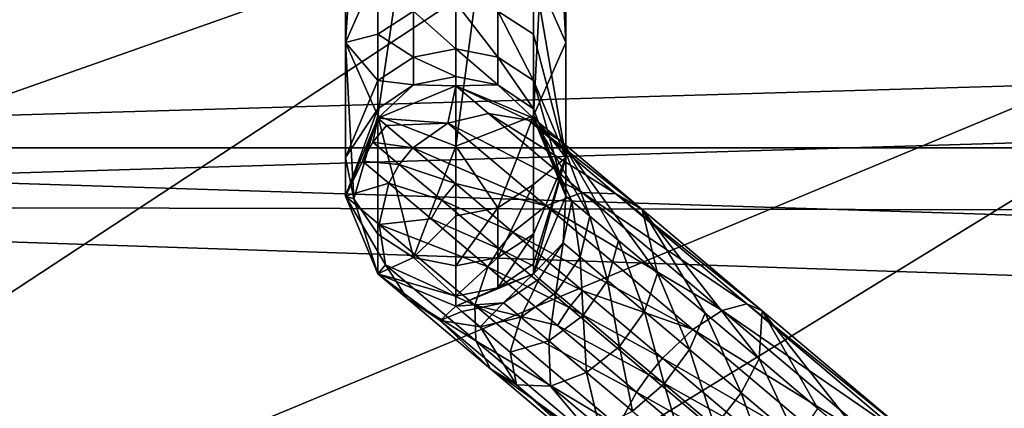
# Model space of a CAD drawing. Header units: metres. Extents: x -1004 to 0, y -708 to 0.
# Tile 22 of 123: x -875 to -817, y -96 to -73. Entities that reach past the tile are written whole.
import ezdxf

# ---------------------------------------------------------------- set-up
doc = ezdxf.new("R2010")
doc.units = ezdxf.units.M

msp = doc.modelspace()

# ---------------------------------------------------------------- linework, layer by layer
at = {"layer": 'top0123410'}
for points in [[(-948.983276, -55.06852, 2077.158447), (-942.551392, -80.844574, 2094.340576), (-55.070724, -55.06852, 2077.158447)], [(-942.551392, -80.844574, 2094.340576), (-61.497997, -80.844612, 2094.340576), (-55.070724, -55.06852, 2077.158447)], [(-946.368103, -57.683689, 2075.415039), (-57.681248, -57.683689, 2075.415039), (-939.832214, -84.262329, 2093.132324)], [(-57.681248, -57.683689, 2075.415039), (-64.764374, -86.017784, 2094.30249), (-939.832214, -84.262329, 2093.132324)], [(-61.497997, -80.844612, 2094.340576), (-942.551392, -80.844574, 2094.340576), (-71.917648, -108.310623, 2112.649414)], [(-942.551392, -80.844574, 2094.340576), (-932.131714, -108.310646, 2112.649414), (-71.917648, -108.310623, 2112.649414)], [(-929.595459, -111.251724, 2111.123535), (-939.832214, -84.262329, 2093.132324), (-75.315742, -113.109207, 2112.361572)], [(-939.832214, -84.262329, 2093.132324), (-64.764374, -86.017784, 2094.30249), (-75.315742, -113.109207, 2112.361572)]]:
    msp.add_3dface(points, dxfattribs=at)
at = {"layer": 'top0123411'}
for points in [[(-843.257874, -41.788357, 952.106079), (-843.257874, -74.640091, 861.848328), (-845.161133, -37.469856, 950.534241)], [(-843.257874, -74.640091, 861.848328), (-845.161133, -70.321594, 860.276489), (-845.161133, -37.469856, 950.534241)], [(-854.353882, -46.107525, 953.678162), (-856.257874, -41.788357, 952.106079), (-856.257874, -74.640091, 861.848328)], [(-854.353882, -70.32093, 860.276245), (-856.257874, -74.640091, 861.848328), (-856.257874, -41.788357, 952.106079)], [(-843.257874, -74.640091, 861.848328), (-843.257874, -41.788357, 952.106079), (-845.161133, -78.958595, 863.420166)], [(-843.257874, -41.788357, 952.106079), (-845.161133, -46.106857, 953.677917), (-845.161133, -78.958595, 863.420166)], [(-854.353882, -78.959259, 863.42041), (-854.353882, -46.107525, 953.678162), (-856.257874, -74.640091, 861.848328)], [(-849.757385, -47.896347, 954.329224), (-854.353882, -46.107525, 953.678162), (-854.353882, -78.959259, 863.42041)], [(-845.161133, -78.958595, 863.420166), (-845.161133, -46.106857, 953.677917), (-849.757385, -80.748085, 864.071472)], [(-845.161133, -46.106857, 953.677917), (-849.757385, -47.896347, 954.329224), (-849.757385, -80.748085, 864.071472)], [(-849.757385, -80.748085, 864.071472), (-849.757385, -47.896347, 954.329224), (-854.353882, -78.959259, 863.42041)], [(-856.257874, -74.640091, 861.848328), (-854.353882, -70.32093, 860.276245), (-854.354065, -74.135628, 848.178345)], [(-854.354065, -74.135628, 848.178345), (-854.353882, -70.32093, 860.276245), (-852.2453, -72.774612, 847.81366)], [(-845.161133, -70.321594, 860.276489), (-845.161682, -74.135628, 848.178345), (-847.270386, -72.774612, 847.81366)], [(-843.257874, -81.407585, 836.592102), (-845.161682, -74.135628, 848.178345), (-845.161133, -70.321594, 860.276489)], [(-843.257874, -74.640091, 861.848328), (-843.257874, -81.407585, 836.592102), (-845.161133, -70.321594, 860.276489)], [(-852.2453, -72.774612, 847.81366), (-849.757874, -72.296692, 847.685608), (-849.757874, -75.00634, 835.463379)], [(-849.757874, -72.296692, 847.685608), (-847.270386, -72.774612, 847.81366), (-847.270386, -75.493599, 835.549316)], [(-849.757874, -72.296692, 847.685608), (-847.270386, -75.493599, 835.549316), (-849.757874, -75.00634, 835.463379)], [(-854.354065, -74.135628, 848.178345), (-852.2453, -72.774612, 847.81366), (-852.2453, -75.493599, 835.549316)], [(-852.2453, -75.493599, 835.549316), (-852.2453, -72.774612, 847.81366), (-849.757874, -75.00634, 835.463379)], [(-847.270386, -72.774612, 847.81366), (-845.161682, -76.881218, 835.794006), (-847.270386, -75.493599, 835.549316)], [(-847.270386, -72.774612, 847.81366), (-845.161682, -74.135628, 848.178345), (-845.161682, -76.881218, 835.794006)], [(-854.354065, -76.881218, 835.794006), (-856.257874, -74.640091, 861.848328), (-854.354065, -74.135628, 848.178345)], [(-854.354065, -76.881218, 835.794006), (-854.354065, -74.135628, 848.178345), (-852.2453, -75.493599, 835.549316)], [(-845.161682, -74.135628, 848.178345), (-843.257874, -81.407585, 836.592102), (-845.161682, -76.881218, 835.794006)], [(-854.353882, -78.959259, 863.42041), (-856.257874, -74.640091, 861.848328), (-855.763062, -83.857231, 837.024048)], [(-855.763062, -83.857231, 837.024048), (-856.257874, -74.640091, 861.848328), (-856.257874, -81.407585, 836.592102)], [(-856.257874, -74.640091, 861.848328), (-854.354065, -76.881218, 835.794006), (-856.257874, -81.407585, 836.592102)], [(-843.257874, -74.640091, 861.848328), (-845.161133, -78.958595, 863.420166), (-843.257874, -81.407585, 836.592102)], [(-854.354065, -76.881218, 835.794006), (-852.2453, -75.493599, 835.549316), (-852.2453, -77.133324, 823.094666)], [(-852.2453, -75.493599, 835.549316), (-849.757874, -75.00634, 835.463379), (-849.757874, -76.640419, 823.051514)], [(-852.2453, -77.133324, 823.094666), (-852.2453, -75.493599, 835.549316), (-849.757874, -76.640419, 823.051514)], [(-849.757874, -76.640419, 823.051514), (-849.757874, -75.00634, 835.463379), (-847.270386, -77.133324, 823.094666)], [(-849.757874, -75.00634, 835.463379), (-847.270386, -75.493599, 835.549316), (-847.270386, -77.133324, 823.094666)], [(-847.270386, -77.133324, 823.094666), (-847.270386, -75.493599, 835.549316), (-845.161682, -78.53698, 823.217468)], [(-847.270386, -75.493599, 835.549316), (-845.161682, -76.881218, 835.794006), (-845.161682, -78.53698, 823.217468)], [(-849.757874, -76.640419, 823.051514), (-849.757385, -77.186501, 810.544434), (-852.2453, -77.133324, 823.094666)], [(-849.757385, -77.186501, 810.544434), (-849.757874, -76.640419, 823.051514), (-847.270386, -77.133324, 823.094666)], [(-856.257874, -81.407585, 836.592102), (-854.354065, -76.881218, 835.794006), (-854.354065, -78.53698, 823.217468)], [(-854.354065, -78.53698, 823.217468), (-854.354065, -76.881218, 835.794006), (-852.2453, -77.133324, 823.094666)], [(-852.2453, -77.133324, 823.094666), (-854.353882, -79.090134, 810.544434), (-854.354065, -78.53698, 823.217468)], [(-849.757385, -77.186501, 810.544434), (-854.353882, -79.090134, 810.544434), (-852.2453, -77.133324, 823.094666)], [(-854.353882, -79.090134, 804.123047), (-849.757385, -77.186501, 804.123047), (-850.213928, -79.393776, 790.766846)], [(-849.757385, -77.186501, 810.544434), (-849.757385, -77.186501, 804.123047), (-854.353882, -79.090134, 810.544434)], [(-849.757385, -77.186501, 804.123047), (-854.353882, -79.090134, 804.123047), (-854.353882, -79.090134, 810.544434)], [(-850.213928, -79.393776, 790.766846), (-849.757385, -77.186501, 804.123047), (-847.818604, -78.821327, 791.37262)], [(-845.161133, -79.090843, 810.544434), (-849.757385, -77.186501, 810.544434), (-847.270386, -77.133324, 823.094666)], [(-849.757385, -77.186501, 804.123047), (-845.460449, -79.207146, 792.222412), (-847.818604, -78.821327, 791.37262)], [(-849.757385, -77.186501, 804.123047), (-845.161133, -79.090843, 804.123047), (-845.460449, -79.207146, 792.222412)], [(-845.161133, -79.090843, 810.544434), (-845.161133, -79.090843, 804.123047), (-849.757385, -77.186501, 810.544434)], [(-845.161133, -79.090843, 804.123047), (-849.757385, -77.186501, 804.123047), (-849.757385, -77.186501, 810.544434)], [(-845.161133, -79.090843, 810.544434), (-847.270386, -77.133324, 823.094666), (-845.161682, -78.53698, 823.217468)], [(-845.161682, -78.53698, 823.217468), (-845.161682, -76.881218, 835.794006), (-843.257874, -83.686501, 810.544434)], [(-845.161682, -76.881218, 835.794006), (-843.257874, -81.407585, 836.592102), (-843.257874, -83.686501, 810.544434)], [(-856.257874, -83.686501, 810.544434), (-856.257874, -81.407585, 836.592102), (-854.354065, -78.53698, 823.217468)], [(-854.353882, -79.090134, 810.544434), (-856.257874, -83.686501, 810.544434), (-854.354065, -78.53698, 823.217468)], [(-854.354065, -85.933952, 837.390259), (-854.353882, -78.959259, 863.42041), (-855.763062, -83.857231, 837.024048)], [(-854.353882, -78.959259, 863.42041), (-854.354065, -85.933952, 837.390259), (-852.2453, -87.321564, 837.634949)], [(-849.757385, -80.748085, 864.071472), (-854.353882, -78.959259, 863.42041), (-852.2453, -87.321564, 837.634949)], [(-847.818604, -78.821327, 791.37262), (-842.296631, -83.476532, 780.563171), (-850.213928, -79.393776, 790.766846)], [(-845.161133, -78.958595, 863.420166), (-849.757385, -80.748085, 864.071472), (-847.270386, -84.375793, 850.922241)], [(-847.818604, -78.821327, 791.37262), (-845.460449, -79.207146, 792.222412), (-840.306519, -83.552078, 782.133484)], [(-842.296631, -83.476532, 780.563171), (-847.818604, -78.821327, 791.37262), (-840.306519, -83.552078, 782.133484)], [(-845.161682, -83.014778, 850.557556), (-845.161133, -78.958595, 863.420166), (-847.270386, -84.375793, 850.922241)], [(-843.257874, -83.686501, 810.544434), (-845.161133, -79.090843, 810.544434), (-845.161682, -78.53698, 823.217468)], [(-845.161133, -78.958595, 863.420166), (-845.161682, -83.014778, 850.557556), (-843.257874, -81.407585, 836.592102)], [(-854.353882, -79.090134, 804.123047), (-855.24408, -81.636581, 797.23175), (-856.257874, -83.686501, 804.123047)], [(-854.353882, -79.090134, 810.544434), (-854.353882, -79.090134, 804.123047), (-856.257874, -83.686501, 810.544434)], [(-854.353882, -79.090134, 804.123047), (-856.257874, -83.686501, 804.123047), (-856.257874, -83.686501, 810.544434)], [(-854.639526, -80.516106, 797.180054), (-855.24408, -81.636581, 797.23175), (-854.353882, -79.090134, 804.123047)], [(-853.830933, -79.531326, 797.176758), (-854.639526, -80.516106, 797.180054), (-854.353882, -79.090134, 804.123047)], [(-852.281738, -80.837349, 790.497437), (-854.639526, -80.516106, 797.180054), (-853.830933, -79.531326, 797.176758)], [(-853.830933, -79.531326, 797.176758), (-854.353882, -79.090134, 804.123047), (-850.213928, -79.393776, 790.766846)], [(-850.213928, -79.393776, 790.766846), (-852.281738, -80.837349, 790.497437), (-853.830933, -79.531326, 797.176758)], [(-844.429626, -84.270142, 779.443909), (-852.281738, -80.837349, 790.497437), (-850.213928, -79.393776, 790.766846)], [(-842.296631, -83.476532, 780.563171), (-844.429626, -84.270142, 779.443909), (-850.213928, -79.393776, 790.766846)], [(-845.161133, -79.090843, 804.123047), (-843.498413, -80.4925, 793.186951), (-845.460449, -79.207146, 792.222412)], [(-845.460449, -79.207146, 792.222412), (-838.762146, -84.485283, 783.91571), (-840.306519, -83.552078, 782.133484)], [(-845.460449, -79.207146, 792.222412), (-843.498413, -80.4925, 793.186951), (-838.762146, -84.485283, 783.91571)], [(-843.257874, -83.686501, 804.123047), (-842.902893, -83.985748, 799.40979), (-845.161133, -79.090843, 804.123047)], [(-842.902893, -83.985748, 799.40979), (-841.851746, -84.871918, 794.877686), (-845.161133, -79.090843, 804.123047)], [(-845.161133, -79.090843, 804.123047), (-841.851746, -84.871918, 794.877686), (-843.498413, -80.4925, 793.186951)], [(-843.257874, -83.686501, 810.544434), (-843.257874, -83.686501, 804.123047), (-845.161133, -79.090843, 810.544434)], [(-843.257874, -83.686501, 804.123047), (-845.161133, -79.090843, 804.123047), (-845.161133, -79.090843, 810.544434)], [(-854.639526, -80.516106, 797.180054), (-853.091064, -81.82151, 790.503845), (-855.24408, -81.636581, 797.23175)], [(-854.639526, -80.516106, 797.180054), (-852.281738, -80.837349, 790.497437), (-853.091064, -81.82151, 790.503845)], [(-843.498413, -80.4925, 793.186951), (-837.847717, -88.247414, 787.039734), (-838.762146, -84.485283, 783.91571)], [(-841.851746, -84.871918, 794.877686), (-840.144836, -86.310875, 790.700806), (-843.498413, -80.4925, 793.186951)], [(-843.498413, -80.4925, 793.186951), (-840.144836, -86.310875, 790.700806), (-837.847717, -88.247414, 787.039734)], [(-852.281738, -80.837349, 790.497437), (-849.766113, -82.958054, 784.341614), (-853.091064, -81.82151, 790.503845)], [(-849.766113, -82.958054, 784.341614), (-852.281738, -80.837349, 790.497437), (-844.429626, -84.270142, 779.443909)], [(-849.757385, -80.748085, 864.071472), (-852.2453, -87.321564, 837.634949), (-849.757874, -84.853714, 851.050293)], [(-847.270386, -84.375793, 850.922241), (-849.757385, -80.748085, 864.071472), (-849.757874, -84.853714, 851.050293)], [(-855.763062, -83.857231, 837.024048), (-856.257874, -81.407585, 836.592102), (-856.257874, -83.686501, 810.544434)], [(-855.24408, -81.636581, 797.23175), (-853.707153, -82.932266, 790.605286), (-856.257874, -83.686501, 804.123047)], [(-853.091064, -81.82151, 790.503845), (-853.707153, -82.932266, 790.605286), (-855.24408, -81.636581, 797.23175)], [(-853.707153, -82.932266, 790.605286), (-853.091064, -81.82151, 790.503845), (-850.57666, -83.941216, 784.351013)], [(-853.091064, -81.82151, 790.503845), (-849.766113, -82.958054, 784.341614), (-850.57666, -83.941216, 784.351013)], [(-843.257874, -81.407585, 836.592102), (-845.161682, -83.014778, 850.557556), (-845.161682, -85.933952, 837.390259)], [(-845.161682, -87.694389, 824.018616), (-843.257874, -81.407585, 836.592102), (-845.161682, -85.933952, 837.390259)], [(-843.257874, -81.407585, 836.592102), (-845.161682, -87.694389, 824.018616), (-845.161133, -88.282166, 810.544434)], [(-843.257874, -83.686501, 810.544434), (-843.257874, -81.407585, 836.592102), (-845.161133, -88.282166, 810.544434)], [(-856.257874, -83.686501, 804.123047), (-853.707153, -82.932266, 790.605286), (-854.273254, -85.359604, 791.074097)], [(-853.707153, -82.932266, 790.605286), (-851.211487, -85.036186, 784.49823), (-854.273254, -85.359604, 791.074097)], [(-851.211487, -85.036186, 784.49823), (-853.707153, -82.932266, 790.605286), (-850.57666, -83.941216, 784.351013)], [(-850.57666, -83.941216, 784.351013), (-849.766113, -82.958054, 784.341614), (-846.380676, -85.81208, 778.946045)], [(-849.766113, -82.958054, 784.341614), (-844.429626, -84.270142, 779.443909), (-846.380676, -85.81208, 778.946045)], [(-845.161682, -83.014778, 850.557556), (-847.270386, -87.321564, 837.634949), (-845.161682, -85.933952, 837.390259)], [(-845.161682, -83.014778, 850.557556), (-847.270386, -84.375793, 850.922241), (-847.270386, -87.321564, 837.634949)], [(-834.032166, -90.443726, 773.340759), (-844.429626, -84.270142, 779.443909), (-842.296631, -83.476532, 780.563171)], [(-832.592834, -90.054901, 775.392456), (-834.032166, -90.443726, 773.340759), (-842.296631, -83.476532, 780.563171)], [(-832.592834, -90.054901, 775.392456), (-842.296631, -83.476532, 780.563171), (-840.306519, -83.552078, 782.133484)], [(-840.306519, -83.552078, 782.133484), (-838.762146, -84.485283, 783.91571), (-831.673706, -90.46106, 777.721008)], [(-831.673706, -90.46106, 777.721008), (-832.592834, -90.054901, 775.392456), (-840.306519, -83.552078, 782.133484)], [(-854.353882, -88.282875, 804.123047), (-856.257874, -83.686501, 804.123047), (-853.893799, -87.749817, 791.832397)], [(-856.257874, -83.686501, 804.123047), (-854.273254, -85.359604, 791.074097), (-853.893799, -87.749817, 791.832397)], [(-854.353882, -88.282875, 804.123047), (-854.353882, -88.282875, 810.544434), (-856.257874, -83.686501, 804.123047)], [(-854.353882, -88.282875, 810.544434), (-856.257874, -83.686501, 810.544434), (-856.257874, -83.686501, 804.123047)], [(-854.353882, -88.282875, 810.544434), (-855.763062, -83.857231, 837.024048), (-856.257874, -83.686501, 810.544434)], [(-854.354065, -85.933952, 837.390259), (-855.763062, -83.857231, 837.024048), (-854.353882, -88.282875, 810.544434)], [(-847.19281, -86.793892, 778.957947), (-851.211487, -85.036186, 784.49823), (-850.57666, -83.941216, 784.351013)], [(-850.57666, -83.941216, 784.351013), (-846.380676, -85.81208, 778.946045), (-847.19281, -86.793892, 778.957947)], [(-843.257874, -83.686501, 804.123047), (-845.161133, -88.282166, 804.123047), (-843.415649, -86.458015, 799.648743)], [(-843.257874, -83.686501, 804.123047), (-843.257874, -83.686501, 810.544434), (-845.161133, -88.282166, 804.123047)], [(-843.257874, -83.686501, 810.544434), (-845.161133, -88.282166, 810.544434), (-845.161133, -88.282166, 804.123047)], [(-842.902893, -83.985748, 799.40979), (-843.257874, -83.686501, 804.123047), (-843.415649, -86.458015, 799.648743)], [(-842.902893, -83.985748, 799.40979), (-843.415649, -86.458015, 799.648743), (-842.417786, -87.299255, 795.346436)], [(-841.851746, -84.871918, 794.877686), (-842.902893, -83.985748, 799.40979), (-842.417786, -87.299255, 795.346436)], [(-847.270386, -84.375793, 850.922241), (-849.757874, -87.80883, 837.720825), (-847.270386, -87.321564, 837.634949)], [(-849.757874, -84.853714, 851.050293), (-849.757874, -87.80883, 837.720825), (-847.270386, -84.375793, 850.922241)], [(-846.380676, -85.81208, 778.946045), (-844.429626, -84.270142, 779.443909), (-835.772522, -91.568329, 771.878357)], [(-844.429626, -84.270142, 779.443909), (-834.032166, -90.443726, 773.340759), (-835.772522, -91.568329, 771.878357)], [(-838.762146, -84.485283, 783.91571), (-831.855103, -93.299339, 781.802734), (-831.673706, -90.46106, 777.721008)], [(-838.762146, -84.485283, 783.91571), (-837.847717, -88.247414, 787.039734), (-835.048584, -90.607147, 784.035278)], [(-835.048584, -90.607147, 784.035278), (-831.855103, -93.299339, 781.802734), (-838.762146, -84.485283, 783.91571)], [(-854.273254, -85.359604, 791.074097), (-851.211487, -85.036186, 784.49823), (-847.852844, -87.867615, 779.145386)], [(-853.893799, -87.749817, 791.832397), (-854.273254, -85.359604, 791.074097), (-848.621948, -90.123802, 780.011597)], [(-854.273254, -85.359604, 791.074097), (-847.852844, -87.867615, 779.145386), (-848.621948, -90.123802, 780.011597)], [(-849.757874, -84.853714, 851.050293), (-852.2453, -87.321564, 837.634949), (-849.757874, -87.80883, 837.720825)], [(-851.211487, -85.036186, 784.49823), (-847.19281, -86.793892, 778.957947), (-847.852844, -87.867615, 779.145386)], [(-841.851746, -84.871918, 794.877686), (-842.417786, -87.299255, 795.346436), (-840.797485, -88.665253, 791.381348)], [(-840.144836, -86.310875, 790.700806), (-841.851746, -84.871918, 794.877686), (-840.797485, -88.665253, 791.381348)], [(-852.2453, -87.321564, 837.634949), (-854.354065, -85.933952, 837.390259), (-854.353882, -88.282875, 810.544434)], [(-845.161682, -85.933952, 837.390259), (-847.270386, -87.321564, 837.634949), (-847.270386, -89.098053, 824.141418)], [(-847.270386, -89.098053, 824.141418), (-845.161682, -87.694389, 824.018616), (-845.161682, -85.933952, 837.390259)], [(-846.380676, -85.81208, 778.946045), (-842.255432, -89.289803, 774.518127), (-847.19281, -86.793892, 778.957947)], [(-842.255432, -89.289803, 774.518127), (-846.380676, -85.81208, 778.946045), (-835.772522, -91.568329, 771.878357)], [(-843.415649, -86.458015, 799.648743), (-845.161133, -88.282166, 804.123047), (-844.828857, -88.563271, 799.703735)], [(-843.415649, -86.458015, 799.648743), (-844.828857, -88.563271, 799.703735), (-843.843262, -89.394173, 795.454346)], [(-842.417786, -87.299255, 795.346436), (-843.415649, -86.458015, 799.648743), (-843.843262, -89.394173, 795.454346)], [(-840.144836, -86.310875, 790.700806), (-840.797485, -88.665253, 791.381348), (-838.616821, -90.503601, 787.905945)], [(-837.847717, -88.247414, 787.039734), (-840.144836, -86.310875, 790.700806), (-838.616821, -90.503601, 787.905945)], [(-847.852844, -87.867615, 779.145386), (-847.19281, -86.793892, 778.957947), (-843.069519, -90.269966, 774.532104)], [(-847.19281, -86.793892, 778.957947), (-842.255432, -89.289803, 774.518127), (-843.069519, -90.269966, 774.532104)], [(-854.353882, -88.282875, 810.544434), (-849.757874, -89.59095, 824.18457), (-852.2453, -87.321564, 837.634949)], [(-852.2453, -87.321564, 837.634949), (-849.757874, -89.59095, 824.18457), (-849.757874, -87.80883, 837.720825)], [(-847.270386, -87.321564, 837.634949), (-849.757874, -89.59095, 824.18457), (-847.270386, -89.098053, 824.141418)], [(-849.757874, -87.80883, 837.720825), (-849.757874, -89.59095, 824.18457), (-847.270386, -87.321564, 837.634949)], [(-845.161133, -88.282166, 810.544434), (-845.161682, -87.694389, 824.018616), (-847.270386, -89.098053, 824.141418)], [(-842.417786, -87.299255, 795.346436), (-843.843262, -89.394173, 795.454346), (-842.242798, -90.743378, 791.537964)], [(-840.797485, -88.665253, 791.381348), (-842.417786, -87.299255, 795.346436), (-842.242798, -90.743378, 791.537964)], [(-854.353882, -88.282875, 804.123047), (-853.893799, -87.749817, 791.832397), (-852.626587, -89.739021, 792.764771)], [(-852.626587, -89.739021, 792.764771), (-853.893799, -87.749817, 791.832397), (-848.570923, -92.237152, 781.412781)], [(-853.893799, -87.749817, 791.832397), (-848.621948, -90.123802, 780.011597), (-848.570923, -92.237152, 781.412781)], [(-848.621948, -90.123802, 780.011597), (-847.852844, -87.867615, 779.145386), (-843.760254, -91.317802, 774.752502)], [(-847.852844, -87.867615, 779.145386), (-843.069519, -90.269966, 774.532104), (-843.760254, -91.317802, 774.752502)], [(-837.847717, -88.247414, 787.039734), (-838.616821, -90.503601, 787.905945), (-835.959656, -92.743683, 785.053772)], [(-835.048584, -90.607147, 784.035278), (-837.847717, -88.247414, 787.039734), (-835.959656, -92.743683, 785.053772)], [(-849.757385, -90.186501, 804.123047), (-854.353882, -88.282875, 804.123047), (-850.66449, -91.024376, 793.729309)], [(-850.66449, -91.024376, 793.729309), (-854.353882, -88.282875, 804.123047), (-852.626587, -89.739021, 792.764771)], [(-849.757385, -90.186501, 804.123047), (-849.757385, -90.186501, 810.544434), (-854.353882, -88.282875, 804.123047)], [(-849.757385, -90.186501, 810.544434), (-854.353882, -88.282875, 810.544434), (-854.353882, -88.282875, 804.123047)], [(-849.757874, -89.59095, 824.18457), (-854.353882, -88.282875, 810.544434), (-849.757385, -90.186501, 810.544434)], [(-845.161133, -88.282166, 804.123047), (-849.757385, -90.186501, 804.123047), (-846.927246, -89.981018, 799.566406)], [(-845.161133, -88.282166, 804.123047), (-845.161133, -88.282166, 810.544434), (-849.757385, -90.186501, 804.123047)], [(-845.161133, -88.282166, 810.544434), (-849.757385, -90.186501, 810.544434), (-849.757385, -90.186501, 804.123047)], [(-849.757385, -90.186501, 810.544434), (-845.161133, -88.282166, 810.544434), (-847.270386, -89.098053, 824.141418)], [(-845.161133, -88.282166, 804.123047), (-846.927246, -89.981018, 799.566406), (-844.828857, -88.563271, 799.703735)], [(-844.828857, -88.563271, 799.703735), (-846.927246, -89.981018, 799.566406), (-845.911011, -90.837746, 795.184875)], [(-843.843262, -89.394173, 795.454346), (-844.828857, -88.563271, 799.703735), (-845.911011, -90.837746, 795.184875)], [(-840.797485, -88.665253, 791.381348), (-842.242798, -90.743378, 791.537964), (-840.088989, -92.559135, 788.105286)], [(-838.616821, -90.503601, 787.905945), (-840.797485, -88.665253, 791.381348), (-840.088989, -92.559135, 788.105286)], [(-847.270386, -89.098053, 824.141418), (-849.757874, -89.59095, 824.18457), (-849.757385, -90.186501, 810.544434)], [(-843.843262, -89.394173, 795.454346), (-845.911011, -90.837746, 795.184875), (-844.260803, -92.228889, 791.14679)], [(-842.242798, -90.743378, 791.537964), (-843.843262, -89.394173, 795.454346), (-844.260803, -92.228889, 791.14679)], [(-843.069519, -90.269966, 774.532104), (-842.255432, -89.289803, 774.518127), (-837.54895, -93.257507, 771.227905)], [(-842.255432, -89.289803, 774.518127), (-835.772522, -91.568329, 771.878357), (-837.54895, -93.257507, 771.227905)], [(-847.70752, -93.885933, 783.13562), (-852.626587, -89.739021, 792.764771), (-848.570923, -92.237152, 781.412781)], [(-852.626587, -89.739021, 792.764771), (-847.70752, -93.885933, 783.13562), (-850.66449, -91.024376, 793.729309)], [(-849.757385, -90.186501, 804.123047), (-849.391418, -90.495407, 799.257568), (-846.927246, -89.981018, 799.566406)], [(-846.927246, -89.981018, 799.566406), (-849.391418, -90.495407, 799.257568), (-848.306335, -91.410194, 794.579163)], [(-846.927246, -89.981018, 799.566406), (-848.306335, -91.410194, 794.579163), (-845.911011, -90.837746, 795.184875)], [(-849.391418, -90.495407, 799.257568), (-849.757385, -90.186501, 804.123047), (-850.66449, -91.024376, 793.729309)], [(-849.391418, -90.495407, 799.257568), (-850.66449, -91.024376, 793.729309), (-848.306335, -91.410194, 794.579163)], [(-848.570923, -92.237152, 781.412781), (-848.621948, -90.123802, 780.011597), (-840.164001, -97.25412, 772.620056)], [(-848.621948, -90.123802, 780.011597), (-839.091003, -95.254089, 771.488342), (-840.164001, -97.25412, 772.620056)], [(-848.621948, -90.123802, 780.011597), (-843.760254, -91.317802, 774.752502), (-839.091003, -95.254089, 771.488342)], [(-843.760254, -91.317802, 774.752502), (-843.069519, -90.269966, 774.532104), (-838.365234, -94.235794, 771.243408)], [(-843.069519, -90.269966, 774.532104), (-837.54895, -93.257507, 771.227905), (-838.365234, -94.235794, 771.243408)], [(-838.616821, -90.503601, 787.905945), (-840.088989, -92.559135, 788.105286), (-837.464478, -94.771675, 785.288208)], [(-835.959656, -92.743683, 785.053772), (-838.616821, -90.503601, 787.905945), (-837.464478, -94.771675, 785.288208)], [(-835.772522, -91.568329, 771.878357), (-834.032166, -90.443726, 773.340759), (-824.283691, -98.662003, 770.804382)], [(-823.49408, -97.725426, 773.025085), (-834.032166, -90.443726, 773.340759), (-832.592834, -90.054901, 775.392456)], [(-834.032166, -90.443726, 773.340759), (-823.49408, -97.725426, 773.025085), (-824.283691, -98.662003, 770.804382)], [(-823.312378, -97.509888, 775.545532), (-823.49408, -97.725426, 773.025085), (-832.592834, -90.054901, 775.392456)], [(-831.673706, -90.46106, 777.721008), (-823.312378, -97.509888, 775.545532), (-832.592834, -90.054901, 775.392456)], [(-831.673706, -90.46106, 777.721008), (-831.855103, -93.299339, 781.802734), (-828.390015, -96.220512, 780.427856)], [(-828.390015, -96.220512, 780.427856), (-824.786438, -99.25843, 779.963623), (-831.673706, -90.46106, 777.721008)], [(-824.786438, -99.25843, 779.963623), (-823.312378, -97.509888, 775.545532), (-831.673706, -90.46106, 777.721008)], [(-848.306335, -91.410194, 794.579163), (-850.66449, -91.024376, 793.729309), (-846.163147, -94.819138, 784.917847)], [(-850.66449, -91.024376, 793.729309), (-847.70752, -93.885933, 783.13562), (-846.163147, -94.819138, 784.917847)], [(-845.911011, -90.837746, 795.184875), (-848.306335, -91.410194, 794.579163), (-846.544312, -92.895615, 790.267395)], [(-844.260803, -92.228889, 791.14679), (-845.911011, -90.837746, 795.184875), (-846.544312, -92.895615, 790.267395)], [(-842.242798, -90.743378, 791.537964), (-844.260803, -92.228889, 791.14679), (-842.040039, -94.101074, 787.607422)], [(-840.088989, -92.559135, 788.105286), (-842.242798, -90.743378, 791.537964), (-842.040039, -94.101074, 787.607422)], [(-835.959656, -92.743683, 785.053772), (-832.928101, -95.29937, 782.934509), (-835.048584, -90.607147, 784.035278)], [(-832.928101, -95.29937, 782.934509), (-831.855103, -93.299339, 781.802734), (-835.048584, -90.607147, 784.035278)], [(-848.306335, -91.410194, 794.579163), (-846.163147, -94.819138, 784.917847), (-846.544312, -92.895615, 790.267395)], [(-843.760254, -91.317802, 774.752502), (-838.365234, -94.235794, 771.243408), (-839.091003, -95.254089, 771.488342)], [(-837.54895, -93.257507, 771.227905), (-835.772522, -91.568329, 771.878357), (-825.560852, -100.17704, 769.221497)], [(-835.772522, -91.568329, 771.878357), (-824.283691, -98.662003, 770.804382), (-825.560852, -100.17704, 769.221497)], [(-848.570923, -92.237152, 781.412781), (-840.164001, -97.25412, 772.620056), (-840.604431, -98.95311, 774.450806)], [(-840.604431, -98.95311, 774.450806), (-847.70752, -93.885933, 783.13562), (-848.570923, -92.237152, 781.412781)], [(-844.260803, -92.228889, 791.14679), (-846.544312, -92.895615, 790.267395), (-844.173035, -94.894684, 786.488159)], [(-842.040039, -94.101074, 787.607422), (-844.260803, -92.228889, 791.14679), (-844.173035, -94.894684, 786.488159)], [(-846.544312, -92.895615, 790.267395), (-846.163147, -94.819138, 784.917847), (-844.173035, -94.894684, 786.488159)], [(-840.088989, -92.559135, 788.105286), (-842.040039, -94.101074, 787.607422), (-839.333923, -96.382393, 784.702759)], [(-837.464478, -94.771675, 785.288208), (-840.088989, -92.559135, 788.105286), (-839.333923, -96.382393, 784.702759)], [(-837.464478, -94.771675, 785.288208), (-834.470154, -97.295952, 783.194946), (-835.959656, -92.743683, 785.053772)], [(-834.470154, -97.295952, 783.194946), (-832.928101, -95.29937, 782.934509), (-835.959656, -92.743683, 785.053772)], [(-838.365234, -94.235794, 771.243408), (-837.54895, -93.257507, 771.227905), (-832.4422, -97.56266, 769.201599)], [(-837.54895, -93.257507, 771.227905), (-825.560852, -100.17704, 769.221497), (-832.4422, -97.56266, 769.201599)], [(-829.638672, -98.072426, 781.629333), (-831.855103, -93.299339, 781.802734), (-832.928101, -95.29937, 782.934509)], [(-828.390015, -96.220512, 780.427856), (-831.855103, -93.299339, 781.802734), (-829.638672, -98.072426, 781.629333)], [(-846.163147, -94.819138, 784.917847), (-847.70752, -93.885933, 783.13562), (-840.345398, -100.092407, 776.701782)], [(-847.70752, -93.885933, 783.13562), (-840.604431, -98.95311, 774.450806), (-840.345398, -100.092407, 776.701782)], [(-842.040039, -94.101074, 787.607422), (-844.173035, -94.894684, 786.488159), (-841.283508, -97.330605, 783.386658)], [(-839.333923, -96.382393, 784.702759), (-842.040039, -94.101074, 787.607422), (-841.283508, -97.330605, 783.386658)], [(-839.091003, -95.254089, 771.488342), (-838.365234, -94.235794, 771.243408), (-833.260925, -98.538918, 769.21814)], [(-838.365234, -94.235794, 771.243408), (-832.4422, -97.56266, 769.201599), (-833.260925, -98.538918, 769.21814)], [(-846.163147, -94.819138, 784.917847), (-839.42627, -100.498558, 779.030396), (-844.173035, -94.894684, 786.488159)], [(-840.345398, -100.092407, 776.701782), (-839.42627, -100.498558, 779.030396), (-846.163147, -94.819138, 784.917847)], [(-844.173035, -94.894684, 786.488159), (-839.42627, -100.498558, 779.030396), (-841.283508, -97.330605, 783.386658)], [(-839.333923, -96.382393, 784.702759), (-836.246582, -98.98513, 782.544434), (-837.464478, -94.771675, 785.288208)], [(-836.246582, -98.98513, 782.544434), (-834.470154, -97.295952, 783.194946), (-837.464478, -94.771675, 785.288208)], [(-840.164001, -97.25412, 772.620056), (-839.091003, -95.254089, 771.488342), (-834.024719, -99.525154, 769.478088)], [(-839.091003, -95.254089, 771.488342), (-833.260925, -98.538918, 769.21814), (-834.024719, -99.525154, 769.478088)], [(-831.221191, -100.03492, 781.905823), (-832.928101, -95.29937, 782.934509), (-834.470154, -97.295952, 783.194946)], [(-831.221191, -100.03492, 781.905823), (-829.638672, -98.072426, 781.629333), (-832.928101, -95.29937, 782.934509)]]:
    msp.add_3dface(points, dxfattribs=at)
at = {"layer": 'top0123459'}
for points in [[(-10, -10, 90), (-787.024658, -653.266907, 90), (-994.049377, -10, 90)], [(-787.024658, -653.266907, 90), (-994.049377, -694.05426, 90), (-994.049377, -10, 90)], [(-885.274963, -60.444481, 117.283058), (-924.242432, -81.338593, 116.91835), (-837.452393, -64.034714, 117.22039)], [(-837.452393, -64.034714, 117.22039), (-928.731201, -96.200409, 116.658936), (-932.806335, -126.71492, 116.126305)], [(-837.452393, -64.034714, 117.22039), (-932.806335, -126.71492, 116.126305), (-789.596375, -67.146965, 117.166069)], [(-924.242432, -81.338593, 116.91835), (-928.731201, -96.200409, 116.658936), (-837.452393, -64.034714, 117.22039)], [(-932.806335, -126.71492, 116.126305), (-936.328247, -157.298203, 115.592468), (-789.596375, -67.146965, 117.166069)], [(-789.596375, -67.146965, 117.166069), (-936.328247, -157.298203, 115.592468), (-741.71167, -69.780937, 117.120087)], [(-936.328247, -157.298203, 115.592468), (-939.295715, -187.940216, 115.05761), (-741.71167, -69.780937, 117.120087)], [(-741.71167, -69.780937, 117.120087), (-939.295715, -187.940216, 115.05761), (-693.802979, -71.936363, 117.082466)], [(-939.295715, -187.940216, 115.05761), (-645.875183, -73.613029, 117.0532), (-693.802979, -71.936363, 117.082466)], [(-939.295715, -187.940216, 115.05761), (-941.707825, -218.630936, 114.521904), (-645.875183, -73.613029, 117.0532)], [(-941.707825, -218.630936, 114.521904), (-597.932983, -74.810768, 117.032295), (-645.875183, -73.613029, 117.0532)], [(-943.563782, -249.360291, 113.985519), (-944.863037, -280.118225, 113.448639), (-597.932983, -74.810768, 117.032295)], [(-597.932983, -74.810768, 117.032295), (-944.863037, -280.118225, 113.448639), (-514.138, -508.234344, 109.46685)], [(-941.707825, -218.630936, 114.521904), (-943.563782, -249.360291, 113.985519), (-597.932983, -74.810768, 117.032295)]]:
    msp.add_3dface(points, dxfattribs=at)

doc.saveas('drawing.dxf')
